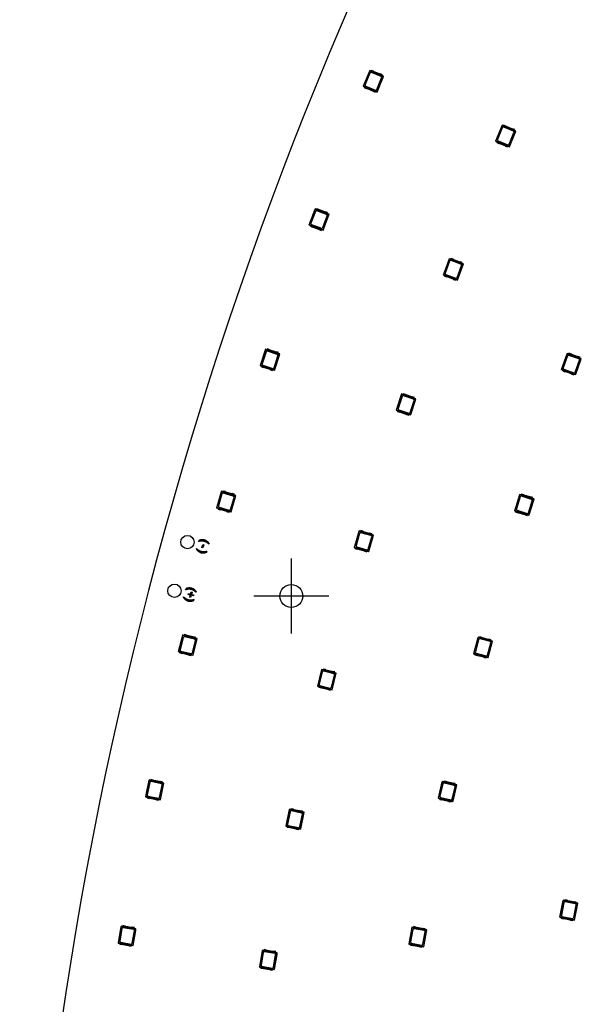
# Model space of a CAD drawing. Header units: millimetres. Extents: x 7 to 819, y 15 to 587.
# Tile 17 of 59: x 92 to 145, y 227 to 318. Entities that reach past the tile are written whole.
import ezdxf
from ezdxf.lldxf.tags import DXFTag

# ---------------------------------------------------------------- set-up
doc = ezdxf.new("R2010")
doc.units = ezdxf.units.MM
doc.layers.add('Default', color=7, linetype='Continuous')
doc.layers.add('RDLED_1-4_802MM_', color=7, linetype='Continuous')
tags = doc.linetypes.add('CENTER2', pattern=[28.575, 19.05, -3.175, 3.175, -3.175]).pattern_tags.tags
tags[10:11] = [DXFTag(74, 4), DXFTag(75, 0), DXFTag(340, '0'), DXFTag(46, 0.0), DXFTag(50, 0.0), DXFTag(44, 0.0), DXFTag(45, 0.0)]
tags[8:9] = [DXFTag(74, 4), DXFTag(75, 0), DXFTag(340, '0'), DXFTag(46, 0.0), DXFTag(50, 0.0), DXFTag(44, 0.0), DXFTag(45, 0.0)]
tags[6:7] = [DXFTag(74, 4), DXFTag(75, 0), DXFTag(340, '0'), DXFTag(46, 0.0), DXFTag(50, 0.0), DXFTag(44, 0.0), DXFTag(45, 0.0)]
tags[4:5] = [DXFTag(74, 4), DXFTag(75, 0), DXFTag(340, '0'), DXFTag(46, 0.0), DXFTag(50, 0.0), DXFTag(44, 0.0), DXFTag(45, 0.0)]

# ---------------------------------------------------------------- blocks, each defined once
blk = doc.blocks.new('SEANNOT_GROUP24')
at = {"layer": 'Default', "color": 7, "linetype": 'CENTER2'}
for p, q in [((117.757, 268.166), (117.757, 261.166)), ((121.257, 264.666), (114.257, 264.666))]:
    blk.add_line(p, q, dxfattribs=at)
blk = doc.blocks.new('SE')
at = {"layer": 'RDLED_1-4_802MM_', "color": 7, "linetype": 'Continuous'}
for p, q in [((125.062, 313.653), (124.45, 312.175)), ((124.472, 312.184), (125.071, 313.631)), ((125.085, 313.414), (124.635, 312.328)), ((125.205, 313.594), (125.062, 313.653)), ((125.062, 313.653), (125.071, 313.631)), ((125.071, 313.631), (126.188, 313.168)), ((125.234, 313.663), (125.203, 313.588)), ((126.21, 313.17), (125.203, 313.588)), ((126.116, 313.095), (125.215, 313.468)), ((125.427, 313.583), (125.234, 313.663)), ((125.978, 313.328), (125.478, 313.535)), ((125.721, 311.878), (126.17, 312.964)), ((126.273, 312.962), (125.734, 311.661)), ((125.743, 311.639), (126.356, 313.117)), ((126.241, 313.246), (126.048, 313.326)), ((126.188, 313.168), (126.273, 312.962)), ((126.188, 313.168), (126.21, 313.165)), ((126.21, 313.17), (126.241, 313.246)), ((126.34, 313.111), (126.21, 313.165)), ((126.21, 313.165), (126.286, 312.981)), ((126.356, 313.117), (126.212, 313.176)), ((126.286, 312.981), (126.273, 312.962)), ((126.286, 312.981), (126.34, 313.111)), ((126.34, 313.111), (126.356, 313.117)), ((124.472, 312.184), (124.45, 312.175)), ((124.45, 312.175), (124.593, 312.115)), ((125.734, 311.661), (124.472, 312.184)), ((124.564, 312.046), (124.596, 312.121)), ((124.564, 312.046), (124.757, 311.966)), ((124.596, 312.121), (125.603, 311.704)), ((124.689, 312.197), (125.59, 311.824)), ((124.828, 311.964), (125.327, 311.757)), ((125.379, 311.709), (125.571, 311.629)), ((125.603, 311.704), (125.571, 311.629)), ((125.6, 311.698), (125.743, 311.639)), ((125.734, 311.661), (125.743, 311.639)), ((137.396, 308.544), (136.784, 307.066)), ((136.806, 307.075), (137.405, 308.522)), ((137.539, 308.485), (137.396, 308.544)), ((137.396, 308.544), (137.405, 308.522)), ((137.405, 308.522), (138.522, 308.059)), ((137.568, 308.554), (137.537, 308.479)), ((138.544, 308.061), (137.537, 308.479)), ((137.76, 308.474), (137.568, 308.554)), ((138.312, 308.219), (137.812, 308.426)), ((137.419, 308.305), (136.969, 307.219)), ((138.45, 307.986), (137.549, 308.359)), ((138.054, 306.769), (138.504, 307.855)), ((138.607, 307.854), (138.068, 306.552)), ((138.077, 306.53), (138.689, 308.008)), ((138.575, 308.137), (138.382, 308.217)), ((138.522, 308.059), (138.607, 307.854)), ((138.522, 308.059), (138.544, 308.056)), ((138.544, 308.061), (138.575, 308.137)), ((138.674, 308.002), (138.544, 308.056)), ((138.544, 308.056), (138.62, 307.872)), ((138.689, 308.008), (138.546, 308.068)), ((138.62, 307.872), (138.607, 307.854)), ((138.62, 307.872), (138.674, 308.002)), ((138.674, 308.002), (138.689, 308.008)), ((136.806, 307.075), (136.784, 307.066)), ((136.784, 307.066), (136.927, 307.006)), ((138.068, 306.552), (136.806, 307.075)), ((136.898, 306.937), (136.929, 307.013)), ((136.898, 306.937), (137.091, 306.857)), ((136.929, 307.013), (137.936, 306.595)), ((137.023, 307.088), (137.924, 306.715)), ((137.161, 306.855), (137.661, 306.648)), ((137.713, 306.6), (137.905, 306.52)), ((137.936, 306.595), (137.905, 306.52)), ((137.934, 306.589), (138.077, 306.53)), ((138.068, 306.552), (138.077, 306.53)), ((119.967, 300.752), (119.41, 299.252)), ((119.432, 299.262), (119.977, 300.73)), ((119.998, 300.514), (119.589, 299.412)), ((120.112, 300.698), (119.967, 300.752)), ((119.967, 300.752), (119.977, 300.73)), ((119.977, 300.73), (121.11, 300.31)), ((120.138, 300.768), (120.11, 300.692)), ((121.132, 300.313), (120.11, 300.692)), ((121.041, 300.233), (120.127, 300.573)), ((120.333, 300.696), (120.138, 300.768)), ((120.894, 300.461), (120.387, 300.649)), ((120.691, 299.003), (121.1, 300.105)), ((121.202, 300.107), (120.712, 298.787)), ((120.723, 298.765), (121.279, 300.265)), ((121.16, 300.389), (120.964, 300.462)), ((121.11, 300.31), (121.202, 300.107)), ((121.11, 300.31), (121.132, 300.307)), ((121.132, 300.313), (121.16, 300.389)), ((121.264, 300.258), (121.132, 300.307)), ((121.132, 300.307), (121.215, 300.126)), ((121.279, 300.265), (121.134, 300.319)), ((121.215, 300.126), (121.202, 300.107)), ((121.215, 300.126), (121.264, 300.258)), ((121.264, 300.258), (121.279, 300.265)), ((119.432, 299.262), (119.41, 299.252)), ((119.41, 299.252), (119.555, 299.198)), ((120.712, 298.787), (119.432, 299.262)), ((119.529, 299.128), (119.558, 299.204)), ((119.558, 299.204), (120.579, 298.825)), ((119.648, 299.283), (120.562, 298.944)), ((119.529, 299.128), (119.725, 299.055)), ((119.795, 299.055), (120.302, 298.867)), ((120.356, 298.821), (120.551, 298.748)), ((120.579, 298.825), (120.551, 298.748)), ((120.577, 298.819), (120.723, 298.765)), ((120.712, 298.787), (120.723, 298.765)), ((132.483, 296.108), (131.926, 294.608)), ((131.948, 294.618), (132.493, 296.086)), ((132.514, 295.869), (132.106, 294.768)), ((132.628, 296.054), (132.483, 296.108)), ((132.483, 296.108), (132.493, 296.086)), ((132.493, 296.086), (133.626, 295.665)), ((132.654, 296.124), (132.626, 296.048)), ((133.648, 295.668), (132.626, 296.048)), ((133.557, 295.589), (132.643, 295.928)), ((132.85, 296.052), (132.654, 296.124)), ((133.41, 295.817), (132.903, 296.005)), ((133.239, 294.121), (133.795, 295.621)), ((133.676, 295.745), (133.481, 295.817)), ((133.626, 295.665), (133.719, 295.463)), ((133.626, 295.665), (133.648, 295.663)), ((133.648, 295.668), (133.676, 295.745)), ((133.78, 295.614), (133.648, 295.663)), ((133.648, 295.663), (133.731, 295.482)), ((133.795, 295.621), (133.65, 295.675)), ((133.731, 295.482), (133.78, 295.614)), ((133.78, 295.614), (133.795, 295.621)), ((131.948, 294.618), (131.926, 294.608)), ((131.926, 294.608), (132.071, 294.554)), ((133.229, 294.142), (131.948, 294.618)), ((132.164, 294.639), (133.079, 294.3)), ((133.207, 294.359), (133.616, 295.461)), ((133.719, 295.463), (133.229, 294.142)), ((133.731, 295.482), (133.719, 295.463)), ((132.045, 294.483), (132.074, 294.56)), ((132.045, 294.483), (132.241, 294.411)), ((132.074, 294.56), (133.096, 294.181)), ((132.312, 294.411), (132.818, 294.223)), ((132.872, 294.177), (133.067, 294.104)), ((133.096, 294.181), (133.067, 294.104)), ((133.093, 294.175), (133.239, 294.121)), ((133.229, 294.142), (133.239, 294.121)), ((115.357, 287.669), (114.857, 286.15)), ((114.878, 286.16), (115.368, 287.648)), ((115.398, 287.432), (115.03, 286.316)), ((115.504, 287.621), (115.357, 287.669)), ((115.357, 287.669), (115.368, 287.648)), ((115.368, 287.648), (116.516, 287.27)), ((115.528, 287.692), (115.502, 287.615)), ((116.538, 287.274), (115.502, 287.615)), ((116.45, 287.191), (115.524, 287.496)), ((115.726, 287.627), (115.528, 287.692)), ((116.294, 287.414), (115.781, 287.583)), ((116.563, 287.351), (116.365, 287.417)), ((116.516, 287.27), (116.616, 287.071)), ((116.516, 287.27), (116.539, 287.268)), ((116.538, 287.274), (116.563, 287.351)), ((116.672, 287.224), (116.539, 287.268)), ((116.539, 287.268), (116.628, 287.091)), ((116.687, 287.232), (116.54, 287.28)), ((143.465, 287.276), (142.928, 285.769)), ((142.95, 285.779), (143.475, 287.254)), ((143.611, 287.224), (143.465, 287.276)), ((143.465, 287.276), (143.475, 287.254)), ((143.475, 287.254), (144.614, 286.849)), ((143.636, 287.295), (143.609, 287.218)), ((143.833, 287.225), (143.636, 287.295)), ((116.146, 285.949), (116.514, 287.065)), ((116.616, 287.071), (116.176, 285.733)), ((116.187, 285.712), (116.687, 287.232)), ((116.628, 287.091), (116.616, 287.071)), ((116.628, 287.091), (116.672, 287.224)), ((116.672, 287.224), (116.687, 287.232)), ((143.5, 287.038), (143.105, 285.931)), ((144.636, 286.852), (143.609, 287.218)), ((144.546, 286.772), (143.627, 287.099)), ((144.396, 286.998), (143.887, 287.179)), ((144.212, 285.537), (144.606, 286.644)), ((144.709, 286.648), (144.236, 285.321)), ((144.247, 285.299), (144.784, 286.806)), ((144.663, 286.929), (144.467, 286.999)), ((144.614, 286.849), (144.709, 286.648)), ((144.614, 286.849), (144.636, 286.846)), ((144.636, 286.852), (144.663, 286.929)), ((144.769, 286.799), (144.636, 286.846)), ((144.636, 286.846), (144.722, 286.667)), ((144.784, 286.806), (144.638, 286.858)), ((144.722, 286.667), (144.709, 286.648)), ((144.722, 286.667), (144.769, 286.799)), ((144.769, 286.799), (144.784, 286.806)), ((114.878, 286.16), (114.857, 286.15)), ((114.857, 286.15), (115.004, 286.101)), ((116.176, 285.733), (114.878, 286.16)), ((114.981, 286.03), (115.006, 286.107)), ((114.981, 286.03), (115.179, 285.965)), ((115.006, 286.107), (116.042, 285.767)), ((115.094, 286.19), (116.02, 285.885)), ((115.249, 285.968), (115.763, 285.799)), ((115.818, 285.754), (116.016, 285.689)), ((116.042, 285.767), (116.016, 285.689)), ((116.04, 285.76), (116.187, 285.712)), ((116.176, 285.733), (116.187, 285.712)), ((142.95, 285.779), (142.928, 285.769)), ((142.928, 285.769), (143.074, 285.717)), ((144.236, 285.321), (142.95, 285.779)), ((143.049, 285.646), (143.076, 285.723)), ((143.049, 285.646), (143.245, 285.576)), ((143.076, 285.723), (144.103, 285.357)), ((143.166, 285.804), (144.084, 285.476)), ((143.316, 285.578), (143.825, 285.396)), ((143.879, 285.35), (144.075, 285.28)), ((144.103, 285.357), (144.075, 285.28)), ((144.101, 285.351), (144.247, 285.299)), ((144.236, 285.321), (144.247, 285.299)), ((128.038, 283.496), (127.538, 281.977)), ((127.559, 281.987), (128.049, 283.475)), ((128.079, 283.259), (127.711, 282.143)), ((128.185, 283.448), (128.038, 283.496)), ((128.038, 283.496), (128.049, 283.475)), ((128.049, 283.475), (129.197, 283.097)), ((128.209, 283.519), (128.183, 283.442)), ((129.219, 283.101), (128.183, 283.442)), ((129.131, 283.018), (128.205, 283.323)), ((128.407, 283.454), (128.209, 283.519)), ((128.975, 283.241), (128.462, 283.41)), ((128.827, 281.776), (129.195, 282.892)), ((129.297, 282.898), (128.857, 281.561)), ((128.868, 281.539), (129.368, 283.059)), ((129.244, 283.179), (129.046, 283.244)), ((129.197, 283.097), (129.297, 282.898)), ((129.197, 283.097), (129.22, 283.095)), ((129.219, 283.101), (129.244, 283.179)), ((129.353, 283.051), (129.22, 283.095)), ((129.22, 283.095), (129.309, 282.918)), ((129.368, 283.059), (129.221, 283.107)), ((129.309, 282.918), (129.297, 282.898)), ((129.309, 282.918), (129.353, 283.051)), ((129.353, 283.051), (129.368, 283.059)), ((127.559, 281.987), (127.538, 281.977)), ((127.538, 281.977), (127.685, 281.928)), ((128.857, 281.561), (127.559, 281.987)), ((127.662, 281.857), (127.687, 281.934)), ((127.662, 281.857), (127.86, 281.792)), ((127.687, 281.934), (128.723, 281.594)), ((127.775, 282.017), (128.701, 281.712)), ((127.93, 281.795), (128.444, 281.626)), ((128.499, 281.581), (128.697, 281.516)), ((128.723, 281.594), (128.697, 281.516)), ((128.721, 281.587), (128.868, 281.539)), ((128.857, 281.561), (128.868, 281.539)), ((111.24, 274.424), (110.797, 272.886)), ((111.389, 274.381), (111.24, 274.424)), ((111.24, 274.424), (111.251, 274.403)), ((111.409, 274.453), (111.387, 274.374)), ((111.61, 274.395), (111.409, 274.453)), ((110.818, 272.898), (111.251, 274.403)), ((111.289, 274.188), (110.964, 273.059)), ((111.251, 274.403), (112.413, 274.068)), ((112.434, 274.073), (111.387, 274.374)), ((112.35, 273.987), (111.413, 274.257)), ((112.186, 274.203), (111.666, 274.353)), ((112.093, 272.734), (112.418, 273.863)), ((112.52, 273.873), (112.13, 272.52)), ((112.142, 272.499), (112.585, 274.036)), ((112.457, 274.151), (112.257, 274.209)), ((112.413, 274.068), (112.52, 273.873)), ((112.413, 274.068), (112.435, 274.067)), ((112.434, 274.073), (112.457, 274.151)), ((112.57, 274.028), (112.435, 274.067)), ((112.435, 274.067), (112.532, 273.893)), ((112.585, 274.036), (112.436, 274.079)), ((112.532, 273.893), (112.52, 273.873)), ((112.532, 273.893), (112.57, 274.028)), ((112.57, 274.028), (112.585, 274.036)), ((139.045, 274.137), (138.569, 272.61)), ((138.59, 272.621), (139.056, 274.116)), ((139.089, 273.901), (138.739, 272.779)), ((139.193, 274.091), (139.045, 274.137)), ((139.045, 274.137), (139.056, 274.116)), ((139.056, 274.116), (140.21, 273.757)), ((139.215, 274.163), (139.191, 274.085)), ((140.231, 273.761), (139.191, 274.085)), ((140.145, 273.677), (139.214, 273.967)), ((139.414, 274.101), (139.215, 274.163)), ((139.986, 273.896), (139.47, 274.057)), ((139.861, 272.43), (140.211, 273.551)), ((140.313, 273.559), (139.894, 272.215)), ((139.905, 272.193), (140.381, 273.721)), ((140.256, 273.839), (140.057, 273.901)), ((140.21, 273.757), (140.313, 273.559)), ((140.21, 273.757), (140.232, 273.755)), ((140.231, 273.761), (140.256, 273.839)), ((140.367, 273.713), (140.232, 273.755)), ((140.232, 273.755), (140.325, 273.579)), ((140.381, 273.721), (140.233, 273.767)), ((140.325, 273.579), (140.313, 273.559)), ((140.325, 273.579), (140.367, 273.713)), ((140.367, 273.713), (140.381, 273.721)), ((110.818, 272.898), (110.797, 272.886)), ((110.797, 272.886), (110.946, 272.843)), ((112.13, 272.52), (110.818, 272.898)), ((110.925, 272.771), (110.948, 272.85)), ((110.925, 272.771), (111.125, 272.713)), ((110.948, 272.85), (111.995, 272.548)), ((111.032, 272.935), (111.969, 272.666)), ((111.196, 272.719), (111.715, 272.57)), ((138.59, 272.621), (138.569, 272.61)), ((138.569, 272.61), (138.717, 272.564)), ((139.894, 272.215), (138.59, 272.621)), ((138.694, 272.492), (138.719, 272.57)), ((138.719, 272.57), (139.759, 272.246)), ((138.805, 272.654), (139.736, 272.364)), ((111.772, 272.527), (111.972, 272.469)), ((111.995, 272.548), (111.972, 272.469)), ((111.993, 272.542), (112.142, 272.499)), ((112.13, 272.52), (112.142, 272.499)), ((138.694, 272.492), (138.893, 272.43)), ((138.964, 272.434), (139.48, 272.273)), ((139.536, 272.23), (139.735, 272.168)), ((139.759, 272.246), (139.735, 272.168)), ((139.757, 272.239), (139.905, 272.193)), ((139.894, 272.215), (139.905, 272.193)), ((124.238, 270.757), (124.215, 270.679)), ((124.438, 270.699), (124.238, 270.757)), ((109.111, 269.767), (109.128, 269.831)), ((124.068, 270.728), (123.625, 269.19)), ((123.646, 269.202), (124.08, 270.707)), ((124.117, 270.492), (123.792, 269.363)), ((124.217, 270.685), (124.068, 270.728)), ((124.068, 270.728), (124.08, 270.707)), ((124.08, 270.707), (125.241, 270.372)), ((125.263, 270.377), (124.215, 270.679)), ((125.178, 270.291), (124.241, 270.561)), ((125.014, 270.507), (124.495, 270.657)), ((124.921, 269.038), (125.246, 270.167)), ((125.349, 270.177), (124.959, 268.824)), ((124.97, 268.803), (125.413, 270.34)), ((125.285, 270.455), (125.085, 270.513)), ((125.241, 270.372), (125.349, 270.177)), ((125.241, 270.372), (125.264, 270.371)), ((125.263, 270.377), (125.285, 270.455)), ((125.413, 270.34), (125.264, 270.383)), ((125.399, 270.332), (125.264, 270.371)), ((125.264, 270.371), (125.36, 270.197)), ((125.36, 270.197), (125.349, 270.177)), ((125.36, 270.197), (125.399, 270.332)), ((125.399, 270.332), (125.413, 270.34)), ((108.911, 269.02), (108.928, 269.085)), ((109.424, 269.182), (109.498, 269.461)), ((109.515, 269.158), (109.424, 269.182)), ((109.498, 269.461), (109.589, 269.437)), ((109.589, 269.437), (109.515, 269.158)), ((110.094, 269.573), (110.077, 269.508)), ((123.646, 269.202), (123.625, 269.19)), ((123.625, 269.19), (123.774, 269.147)), ((124.959, 268.824), (123.646, 269.202)), ((123.753, 269.075), (123.776, 269.154)), ((123.753, 269.075), (123.954, 269.018)), ((123.776, 269.154), (124.823, 268.852)), ((123.86, 269.24), (124.797, 268.97)), ((124.024, 269.023), (124.544, 268.874)), ((109.894, 268.826), (109.876, 268.761)), ((124.6, 268.831), (124.801, 268.774)), ((124.823, 268.852), (124.801, 268.774)), ((124.821, 268.846), (124.97, 268.803)), ((124.959, 268.824), (124.97, 268.803)), ((107.908, 265.278), (107.925, 265.343)), ((107.703, 264.515), (107.721, 264.58)), ((108.142, 264.809), (108.165, 264.894)), ((108.344, 264.755), (108.142, 264.809)), ((108.165, 264.894), (108.367, 264.84)), ((108.29, 264.553), (108.344, 264.755)), ((108.374, 264.531), (108.29, 264.553)), ((108.367, 264.84), (108.421, 265.041)), ((108.428, 264.732), (108.374, 264.531)), ((108.421, 265.041), (108.505, 265.019)), ((108.63, 264.678), (108.428, 264.732)), ((108.505, 265.019), (108.451, 264.817)), ((108.451, 264.817), (108.653, 264.763)), ((108.653, 264.763), (108.63, 264.678)), ((108.687, 264.321), (108.669, 264.256)), ((108.891, 265.084), (108.874, 265.019)), ((107.621, 261.033), (107.236, 259.48)), ((107.256, 259.493), (107.633, 261.013)), ((107.679, 260.8), (107.396, 259.66)), ((107.771, 260.996), (107.621, 261.033)), ((107.621, 261.033), (107.633, 261.013)), ((107.633, 261.013), (108.806, 260.722)), ((107.789, 261.069), (107.77, 260.99)), ((108.828, 260.727), (107.77, 260.99)), ((107.992, 261.019), (107.789, 261.069)), ((108.746, 260.638), (107.8, 260.873)), ((108.575, 260.848), (108.05, 260.978)), ((108.594, 259.143), (108.98, 260.696)), ((108.847, 260.806), (108.645, 260.857)), ((108.806, 260.722), (108.921, 260.531)), ((108.806, 260.722), (108.829, 260.721)), ((108.828, 260.727), (108.847, 260.806)), ((108.98, 260.696), (108.829, 260.734)), ((108.965, 260.688), (108.829, 260.721)), ((108.829, 260.721), (108.932, 260.551)), ((108.932, 260.551), (108.965, 260.688)), ((108.965, 260.688), (108.98, 260.696)), ((135.157, 260.831), (134.743, 259.286)), ((134.764, 259.298), (135.169, 260.81)), ((135.307, 260.791), (135.157, 260.831)), ((135.157, 260.831), (135.169, 260.81)), ((135.169, 260.81), (136.336, 260.498)), ((135.326, 260.864), (135.305, 260.785)), ((136.358, 260.503), (135.305, 260.785)), ((135.528, 260.81), (135.326, 260.864)), ((136.275, 260.415), (135.333, 260.668)), ((136.107, 260.628), (135.585, 260.768)), ((108.536, 259.377), (108.819, 260.517)), ((108.921, 260.531), (108.582, 259.164)), ((108.932, 260.551), (108.921, 260.531)), ((135.211, 260.597), (134.907, 259.462)), ((136.042, 259.158), (136.346, 260.293)), ((136.448, 260.305), (136.083, 258.944)), ((136.095, 258.923), (136.509, 260.469)), ((136.379, 260.582), (136.178, 260.636)), ((136.336, 260.498), (136.448, 260.305)), ((136.336, 260.498), (136.359, 260.497)), ((136.358, 260.503), (136.379, 260.582)), ((136.495, 260.461), (136.359, 260.497)), ((136.359, 260.497), (136.459, 260.325)), ((136.509, 260.469), (136.36, 260.509)), ((136.459, 260.325), (136.448, 260.305)), ((136.459, 260.325), (136.495, 260.461)), ((136.495, 260.461), (136.509, 260.469)), ((107.256, 259.493), (107.236, 259.48)), ((107.236, 259.48), (107.386, 259.443)), ((108.582, 259.164), (107.256, 259.493)), ((107.368, 259.37), (107.388, 259.449)), ((107.368, 259.37), (107.57, 259.32)), ((107.388, 259.449), (108.446, 259.187)), ((107.469, 259.538), (108.415, 259.304)), ((107.641, 259.328), (108.165, 259.198)), ((108.224, 259.158), (108.426, 259.108)), ((108.446, 259.187), (108.426, 259.108)), ((108.444, 259.181), (108.594, 259.143)), ((108.582, 259.164), (108.594, 259.143)), ((134.764, 259.298), (134.743, 259.286)), ((134.743, 259.286), (134.893, 259.246)), ((136.083, 258.944), (134.764, 259.298)), ((134.873, 259.173), (134.894, 259.252)), ((134.873, 259.173), (135.075, 259.119)), ((134.894, 259.252), (135.947, 258.97)), ((134.977, 259.34), (135.919, 259.087)), ((135.145, 259.126), (135.667, 258.986)), ((135.725, 258.945), (135.926, 258.891)), ((135.947, 258.97), (135.926, 258.891)), ((135.945, 258.964), (136.095, 258.923)), ((136.083, 258.944), (136.095, 258.923)), ((120.578, 257.82), (120.193, 256.267)), ((120.214, 256.279), (120.591, 257.799)), ((120.636, 257.586), (120.353, 256.446)), ((120.729, 257.782), (120.578, 257.82)), ((120.578, 257.82), (120.591, 257.799)), ((120.591, 257.799), (121.764, 257.508)), ((120.747, 257.855), (120.727, 257.776)), ((121.785, 257.514), (120.727, 257.776)), ((120.949, 257.805), (120.747, 257.855)), ((121.704, 257.425), (120.757, 257.659)), ((121.532, 257.635), (121.007, 257.765)), ((121.494, 256.163), (121.777, 257.303)), ((121.879, 257.317), (121.539, 255.95)), ((121.552, 255.93), (121.937, 257.483)), ((121.805, 257.593), (121.602, 257.643)), ((121.764, 257.508), (121.879, 257.317)), ((121.764, 257.508), (121.786, 257.508)), ((121.785, 257.514), (121.805, 257.593)), ((121.923, 257.474), (121.786, 257.508)), ((121.786, 257.508), (121.889, 257.338)), ((121.937, 257.483), (121.787, 257.52)), ((121.889, 257.338), (121.879, 257.317)), ((121.889, 257.338), (121.923, 257.474)), ((121.923, 257.474), (121.937, 257.483)), ((120.214, 256.279), (120.193, 256.267)), ((120.193, 256.267), (120.344, 256.229)), ((121.539, 255.95), (120.214, 256.279)), ((120.325, 256.157), (120.345, 256.236)), ((120.325, 256.157), (120.528, 256.106)), ((120.345, 256.236), (121.403, 255.973)), ((120.426, 256.325), (121.373, 256.09)), ((120.598, 256.115), (121.123, 255.985)), ((121.181, 255.944), (121.383, 255.894)), ((121.403, 255.973), (121.383, 255.894)), ((121.401, 255.967), (121.552, 255.93)), ((121.539, 255.95), (121.552, 255.93)), ((104.505, 247.517), (104.178, 245.951)), ((104.198, 245.964), (104.518, 247.497)), ((104.572, 247.286), (104.332, 246.136)), ((104.657, 247.485), (104.505, 247.517)), ((104.505, 247.517), (104.518, 247.497)), ((104.518, 247.497), (105.701, 247.25)), ((104.672, 247.559), (104.655, 247.479)), ((105.722, 247.256), (104.655, 247.479)), ((104.876, 247.516), (104.672, 247.559)), ((105.644, 247.164), (104.69, 247.363)), ((105.465, 247.368), (104.936, 247.478)), ((105.482, 245.896), (105.722, 247.046)), ((105.739, 247.336), (105.535, 247.379)), ((105.823, 247.064), (105.535, 245.685)), ((105.549, 245.665), (105.875, 247.231)), ((105.701, 247.25), (105.823, 247.064)), ((105.701, 247.25), (105.724, 247.25)), ((105.722, 247.256), (105.739, 247.336)), ((105.875, 247.231), (105.724, 247.263)), ((105.861, 247.222), (105.724, 247.25)), ((105.724, 247.25), (105.833, 247.084)), ((105.833, 247.084), (105.823, 247.064)), ((105.833, 247.084), (105.861, 247.222)), ((105.861, 247.222), (105.875, 247.231)), ((131.808, 247.38), (131.457, 245.819)), ((131.477, 245.831), (131.821, 247.359)), ((131.871, 247.147), (131.613, 246.001)), ((131.96, 247.345), (131.808, 247.38)), ((131.808, 247.38), (131.821, 247.359)), ((131.821, 247.359), (133, 247.094)), ((131.976, 247.419), (131.958, 247.339)), ((133.021, 247.1), (131.958, 247.339)), ((132.179, 247.373), (131.976, 247.419)), ((132.942, 247.009), (131.991, 247.223)), ((132.766, 247.215), (132.238, 247.334)), ((132.759, 245.743), (133.018, 246.889)), ((133.119, 246.905), (132.81, 245.531)), ((132.823, 245.511), (133.174, 247.072)), ((133.039, 247.179), (132.836, 247.225)), ((133, 247.094), (133.119, 246.905)), ((133, 247.094), (133.023, 247.094)), ((133.021, 247.1), (133.039, 247.179)), ((133.174, 247.072), (133.023, 247.106)), ((133.16, 247.063), (133.023, 247.094)), ((133.023, 247.094), (133.129, 246.926)), ((133.129, 246.926), (133.119, 246.905)), ((133.129, 246.926), (133.16, 247.063)), ((133.16, 247.063), (133.174, 247.072)), ((104.198, 245.964), (104.178, 245.951)), ((105.535, 245.685), (104.198, 245.964)), ((104.409, 246.017), (105.364, 245.818)), ((104.178, 245.951), (104.33, 245.919)), ((104.314, 245.846), (104.331, 245.925)), ((104.314, 245.846), (104.519, 245.803)), ((104.331, 245.925), (105.398, 245.703)), ((104.588, 245.814), (105.118, 245.703)), ((105.177, 245.665), (105.381, 245.623)), ((105.398, 245.703), (105.381, 245.623)), ((105.397, 245.696), (105.549, 245.665)), ((105.535, 245.685), (105.549, 245.665)), ((131.477, 245.831), (131.457, 245.819)), ((131.457, 245.819), (131.608, 245.785)), ((132.81, 245.531), (131.477, 245.831)), ((131.591, 245.711), (131.609, 245.791)), ((131.591, 245.711), (131.795, 245.666)), ((131.609, 245.791), (132.673, 245.551)), ((131.689, 245.882), (132.64, 245.667)), ((131.865, 245.675), (132.392, 245.557)), ((132.451, 245.518), (132.655, 245.472)), ((132.673, 245.551), (132.655, 245.472)), ((132.671, 245.545), (132.823, 245.511)), ((132.81, 245.531), (132.823, 245.511)), ((117.573, 244.79), (117.247, 243.224)), ((117.267, 243.237), (117.587, 244.77)), ((117.64, 244.559), (117.4, 243.409)), ((117.725, 244.758), (117.573, 244.79)), ((117.573, 244.79), (117.587, 244.77)), ((117.587, 244.77), (118.77, 244.523)), ((117.74, 244.832), (117.724, 244.752)), ((118.791, 244.529), (117.724, 244.752)), ((117.945, 244.789), (117.74, 244.832)), ((118.713, 244.437), (117.758, 244.636)), ((118.534, 244.641), (118.004, 244.751)), ((118.55, 243.169), (118.79, 244.319)), ((118.807, 244.609), (118.603, 244.652)), ((118.892, 244.337), (118.604, 242.958)), ((118.617, 242.938), (118.944, 244.504)), ((118.77, 244.523), (118.792, 244.524)), ((118.77, 244.523), (118.892, 244.337)), ((118.791, 244.529), (118.807, 244.609)), ((118.944, 244.504), (118.792, 244.536)), ((118.93, 244.495), (118.792, 244.524)), ((118.792, 244.524), (118.901, 244.357)), ((118.901, 244.357), (118.892, 244.337)), ((118.901, 244.357), (118.93, 244.495)), ((118.93, 244.495), (118.944, 244.504)), ((117.267, 243.237), (117.247, 243.224)), ((117.247, 243.224), (117.398, 243.192)), ((118.604, 242.958), (117.267, 243.237)), ((117.478, 243.29), (118.432, 243.091)), ((117.383, 243.119), (117.4, 243.198)), ((117.383, 243.119), (117.587, 243.076)), ((117.4, 243.198), (118.467, 242.976)), ((117.657, 243.087), (118.186, 242.977)), ((118.246, 242.939), (118.45, 242.896)), ((118.467, 242.976), (118.45, 242.896)), ((118.465, 242.969), (118.617, 242.938)), ((118.604, 242.958), (118.617, 242.938)), ((143.085, 236.303), (142.773, 234.734)), ((142.793, 234.747), (143.098, 236.283)), ((143.154, 236.073), (142.924, 234.921)), ((143.237, 236.273), (143.085, 236.303)), ((143.085, 236.303), (143.098, 236.283)), ((143.098, 236.283), (144.283, 236.048)), ((143.251, 236.347), (143.235, 236.267)), ((144.305, 236.054), (143.235, 236.267)), ((143.456, 236.306), (143.251, 236.347)), ((144.227, 235.961), (143.271, 236.152)), ((144.046, 236.163), (143.516, 236.269)), ((144.32, 236.134), (144.116, 236.175)), ((144.407, 235.862), (144.132, 234.481)), ((144.146, 234.461), (144.458, 236.03)), ((144.283, 236.048), (144.407, 235.862)), ((144.283, 236.048), (144.306, 236.048)), ((144.305, 236.054), (144.32, 236.134)), ((144.458, 236.03), (144.306, 236.06)), ((144.444, 236.021), (144.306, 236.048)), ((144.306, 236.048), (144.417, 235.883)), ((144.417, 235.883), (144.407, 235.862)), ((144.417, 235.883), (144.444, 236.021)), ((144.444, 236.021), (144.458, 236.03)), ((144.077, 234.691), (144.306, 235.844)), ((142.793, 234.747), (142.773, 234.734)), ((142.773, 234.734), (142.925, 234.704)), ((144.132, 234.481), (142.793, 234.747)), ((142.91, 234.63), (142.926, 234.71)), ((142.91, 234.63), (143.114, 234.59)), ((142.926, 234.71), (143.995, 234.498)), ((143.003, 234.803), (143.959, 234.613)), ((143.184, 234.601), (143.715, 234.496)), ((143.775, 234.458), (143.979, 234.418)), ((143.995, 234.498), (143.979, 234.418)), ((143.994, 234.491), (144.146, 234.461)), ((144.132, 234.481), (144.146, 234.461)), ((101.897, 233.894), (101.629, 232.316)), ((101.648, 232.33), (101.911, 233.874)), ((101.972, 233.665), (101.775, 232.507)), ((102.049, 233.868), (101.897, 233.894)), ((101.897, 233.894), (101.911, 233.874)), ((101.911, 233.874), (103.102, 233.671)), ((102.062, 233.941), (102.048, 233.861)), ((103.123, 233.678), (102.048, 233.861)), ((102.268, 233.907), (102.062, 233.941)), ((103.049, 233.584), (102.087, 233.747)), ((102.862, 233.78), (102.329, 233.871)), ((103.137, 233.759), (102.931, 233.794)), ((102.934, 232.31), (103.13, 233.468)), ((103.231, 233.49), (102.995, 232.101)), ((103.009, 232.082), (103.277, 233.659)), ((103.102, 233.671), (103.125, 233.673)), ((103.102, 233.671), (103.231, 233.49)), ((103.123, 233.678), (103.137, 233.759)), ((103.277, 233.659), (103.124, 233.685)), ((103.263, 233.649), (103.125, 233.673)), ((103.125, 233.673), (103.24, 233.511)), ((103.24, 233.511), (103.231, 233.49)), ((103.24, 233.511), (103.263, 233.649)), ((103.263, 233.649), (103.277, 233.659)), ((129.004, 233.804), (128.715, 232.23)), ((128.735, 232.244), (129.018, 233.784)), ((129.076, 233.574), (128.864, 232.419)), ((129.156, 233.776), (129.004, 233.804)), ((129.004, 233.804), (129.018, 233.784)), ((129.018, 233.784), (130.206, 233.566)), ((129.17, 233.85), (129.155, 233.769)), ((130.227, 233.573), (129.155, 233.769)), ((129.375, 233.812), (129.17, 233.85)), ((130.152, 233.479), (129.193, 233.655)), ((129.967, 233.678), (129.435, 233.775)), ((130.02, 232.207), (130.232, 233.363)), ((130.242, 233.653), (130.037, 233.691)), ((130.333, 233.383), (130.079, 231.997)), ((130.093, 231.978), (130.381, 233.551)), ((130.206, 233.566), (130.229, 233.567)), ((130.206, 233.566), (130.333, 233.383)), ((130.227, 233.573), (130.242, 233.653)), ((130.381, 233.551), (130.228, 233.579)), ((130.367, 233.542), (130.229, 233.567)), ((130.229, 233.567), (130.342, 233.404)), ((130.342, 233.404), (130.333, 233.383)), ((130.342, 233.404), (130.367, 233.542)), ((130.367, 233.542), (130.381, 233.551)), ((101.648, 232.33), (101.629, 232.316)), ((101.629, 232.316), (101.781, 232.29)), ((102.995, 232.101), (101.648, 232.33)), ((101.769, 232.216), (101.783, 232.297)), ((101.769, 232.216), (101.974, 232.181)), ((101.783, 232.297), (102.857, 232.114)), ((101.857, 232.391), (102.818, 232.228)), ((102.044, 232.195), (102.577, 232.104)), ((128.735, 232.244), (128.715, 232.23)), ((128.715, 232.23), (128.868, 232.202)), ((130.079, 231.997), (128.735, 232.244)), ((128.854, 232.128), (128.869, 232.208)), ((128.869, 232.208), (129.941, 232.012)), ((128.945, 232.302), (129.904, 232.127)), ((102.638, 232.069), (102.844, 232.034)), ((102.857, 232.114), (102.844, 232.034)), ((102.856, 232.108), (103.009, 232.082)), ((102.995, 232.101), (103.009, 232.082)), ((115.058, 231.657), (114.79, 230.08)), ((114.81, 230.094), (115.072, 231.638)), ((115.133, 231.429), (114.937, 230.27)), ((115.211, 231.631), (115.058, 231.657)), ((115.058, 231.657), (115.072, 231.638)), ((115.072, 231.638), (116.263, 231.435)), ((115.223, 231.705), (115.21, 231.625)), ((116.284, 231.442), (115.21, 231.625)), ((115.429, 231.67), (115.223, 231.705)), ((116.21, 231.347), (115.249, 231.511)), ((116.023, 231.544), (115.49, 231.634)), ((116.298, 231.523), (116.092, 231.557)), ((116.17, 229.845), (116.438, 231.423)), ((116.263, 231.435), (116.286, 231.437)), ((116.263, 231.435), (116.392, 231.253)), ((116.284, 231.442), (116.298, 231.523)), ((116.438, 231.423), (116.285, 231.449)), ((116.425, 231.413), (116.286, 231.437)), ((116.286, 231.437), (116.401, 231.274)), ((116.401, 231.274), (116.392, 231.253)), ((116.401, 231.274), (116.425, 231.413)), ((116.425, 231.413), (116.438, 231.423)), ((128.854, 232.128), (129.059, 232.091)), ((129.129, 232.103), (129.661, 232.006)), ((129.721, 231.969), (129.927, 231.932)), ((129.941, 232.012), (129.927, 231.932)), ((129.94, 232.006), (130.093, 231.978)), ((130.079, 231.997), (130.093, 231.978)), ((116.095, 230.074), (116.292, 231.232)), ((116.392, 231.253), (116.156, 229.865)), ((114.81, 230.094), (114.79, 230.08)), ((114.79, 230.08), (114.943, 230.054)), ((116.156, 229.865), (114.81, 230.094)), ((114.93, 229.98), (114.944, 230.06)), ((114.93, 229.98), (115.136, 229.945)), ((114.944, 230.06), (116.019, 229.878)), ((115.018, 230.155), (115.98, 229.992)), ((115.205, 229.959), (115.738, 229.868)), ((115.799, 229.832), (116.005, 229.797)), ((116.019, 229.878), (116.005, 229.797)), ((116.017, 229.871), (116.17, 229.845)), ((116.156, 229.865), (116.17, 229.845))]:
    blk.add_line(p, q, dxfattribs=at)
for centre, radius in [((108.078, 269.692), 0.625), ((106.861, 265.152), 0.625), ((117.757, 264.666), 1.075)]:
    blk.add_circle(centre, radius, dxfattribs=at)
for centre, radius, start, end in [((467.422, 170.973), 375, 150.57455, 179.42547), ((125.177, 313.375), 0.1, 67.49942, 157.49942), ((125.517, 313.627), 0.1, 206.0898, 247.49942), ((126.016, 313.42), 0.1, 247.49942, 288.90904), ((126.078, 313.002), 0.1, 337.49942, 67.49942), ((124.728, 312.29), 0.1, 157.49942, 247.49942), ((124.789, 311.872), 0.1, 67.49942, 108.90904), ((125.289, 311.665), 0.1, 26.0898, 67.49942), ((125.628, 311.917), 0.1, 247.49942, 337.49942), ((137.511, 308.266), 0.1, 67.49942, 157.49942), ((137.85, 308.518), 0.1, 206.0898, 247.49942), ((138.35, 308.311), 0.1, 247.49942, 288.90904), ((138.412, 307.893), 0.1, 337.49942, 67.49942), ((137.061, 307.181), 0.1, 157.49942, 247.49942), ((137.123, 306.763), 0.1, 67.49942, 108.90904), ((137.623, 306.556), 0.1, 26.0898, 67.49942), ((137.962, 306.808), 0.1, 247.49942, 337.49942), ((120.092, 300.479), 0.1, 69.64229, 159.64229), ((120.422, 300.743), 0.1, 208.23267, 249.64229), ((120.928, 300.555), 0.1, 249.64229, 291.05191), ((121.006, 300.14), 0.1, 339.64229, 69.64229), ((119.683, 299.377), 0.1, 159.64229, 249.64229), ((119.761, 298.962), 0.1, 69.64229, 111.05191), ((120.268, 298.774), 0.1, 28.23267, 69.64229), ((120.597, 299.038), 0.1, 249.64229, 339.64229), ((132.608, 295.835), 0.1, 69.64229, 159.64229), ((132.938, 296.099), 0.1, 208.23267, 249.64229), ((133.445, 295.911), 0.1, 249.64229, 291.05191), ((133.522, 295.495), 0.1, 339.64229, 69.64229), ((132.199, 294.733), 0.1, 159.64229, 249.64229), ((132.277, 294.318), 0.1, 69.64229, 111.05191), ((132.784, 294.129), 0.1, 28.23267, 69.64229), ((133.113, 294.394), 0.1, 249.64229, 339.64229), ((115.492, 287.401), 0.1, 71.78514, 161.78514), ((115.812, 287.678), 0.1, 210.37551, 251.78514), ((116.326, 287.509), 0.1, 251.78514, 293.19476), ((116.419, 287.096), 0.1, 341.78514, 71.78514), ((143.594, 287.005), 0.1, 70.38461, 160.38461), ((143.92, 287.273), 0.1, 208.97499, 250.38461), ((144.429, 287.092), 0.1, 250.38461, 291.79423), ((144.512, 286.677), 0.1, 340.38461, 70.38461), ((115.125, 286.285), 0.1, 161.78514, 251.78514), ((115.218, 285.873), 0.1, 71.78514, 113.19476), ((115.732, 285.704), 0.1, 30.37551, 71.78514), ((116.051, 285.98), 0.1, 251.78514, 341.78514), ((143.199, 285.898), 0.1, 160.38461, 250.38461), ((143.282, 285.483), 0.1, 70.38461, 111.79423), ((144.118, 285.571), 0.1, 250.38461, 340.38461), ((143.792, 285.302), 0.1, 28.97499, 70.38461), ((128.174, 283.228), 0.1, 71.78514, 161.78514), ((128.493, 283.505), 0.1, 210.37551, 251.78514), ((129.007, 283.336), 0.1, 251.78514, 293.19476), ((129.1, 282.923), 0.1, 341.78514, 71.78514), ((127.806, 282.112), 0.1, 161.78514, 251.78514), ((127.899, 281.7), 0.1, 71.78514, 113.19476), ((128.732, 281.807), 0.1, 251.78514, 341.78514), ((128.413, 281.531), 0.1, 30.37551, 71.78514), ((111.385, 274.161), 0.1, 73.92801, 163.92801), ((111.694, 274.449), 0.1, 212.51838, 253.92801), ((112.214, 274.299), 0.1, 253.92801, 295.33763), ((112.322, 273.891), 0.1, 343.92801, 73.92801), ((139.184, 273.871), 0.1, 72.69231, 162.69231), ((139.499, 274.153), 0.1, 211.28269, 252.69231), ((140.016, 273.992), 0.1, 252.69231, 294.10193), ((140.115, 273.581), 0.1, 342.69231, 72.69231), ((111.06, 273.032), 0.1, 163.92801, 253.92801), ((111.168, 272.623), 0.1, 73.92801, 115.33763), ((111.997, 272.762), 0.1, 253.92801, 343.92801), ((138.835, 272.749), 0.1, 162.69231, 252.69231), ((111.688, 272.473), 0.1, 32.51838, 73.92801), ((138.934, 272.339), 0.1, 72.69231, 114.10193), ((139.45, 272.178), 0.1, 31.28269, 72.69231), ((139.766, 272.459), 0.1, 252.69231, 342.69231), ((124.213, 270.465), 0.1, 73.92801, 163.92801), ((124.522, 270.753), 0.1, 212.51838, 253.92801), ((125.042, 270.603), 0.1, 253.92801, 295.33763), ((125.15, 270.195), 0.1, 343.92801, 73.92801), ((123.888, 269.336), 0.1, 163.92801, 253.92801), ((123.996, 268.927), 0.1, 73.92801, 115.33763), ((124.825, 269.066), 0.1, 253.92801, 343.92801), ((124.516, 268.778), 0.1, 32.51838, 73.92801), ((107.776, 260.776), 0.1, 76.07085, 166.07085), ((108.074, 261.075), 0.1, 214.66123, 256.07085), ((108.599, 260.945), 0.1, 256.07085, 297.48047), ((135.307, 260.571), 0.1, 75, 165), ((135.611, 260.865), 0.1, 213.59038, 255), ((108.722, 260.541), 0.1, 346.07085, 76.07085), ((136.133, 260.725), 0.1, 255, 296.40962), ((136.249, 260.319), 0.1, 345, 75), ((107.493, 259.635), 0.1, 166.07085, 256.07085), ((107.617, 259.231), 0.1, 76.07085, 117.48047), ((108.141, 259.101), 0.1, 34.66123, 76.07085), ((108.439, 259.401), 0.1, 256.07085, 346.07085), ((135.003, 259.436), 0.1, 165, 255), ((135.119, 259.03), 0.1, 75, 116.40962), ((135.641, 258.89), 0.1, 33.59038, 75), ((135.945, 259.184), 0.1, 255, 345), ((120.733, 257.562), 0.1, 76.07085, 166.07085), ((121.031, 257.862), 0.1, 214.66123, 256.07085), ((121.556, 257.732), 0.1, 256.07085, 297.48047), ((121.68, 257.328), 0.1, 346.07085, 76.07085), ((120.45, 256.422), 0.1, 166.07085, 256.07085), ((120.574, 256.018), 0.1, 76.07085, 117.48047), ((121.397, 256.187), 0.1, 256.07085, 346.07085), ((121.099, 255.888), 0.1, 34.66123, 76.07085), ((104.67, 247.265), 0.1, 78.21372, 168.21372), ((104.956, 247.576), 0.1, 216.8041, 258.21372), ((105.485, 247.466), 0.1, 258.21372, 299.62334), ((105.624, 247.066), 0.1, 348.21372, 78.21372), ((131.969, 247.126), 0.1, 77.30769, 167.30769), ((132.26, 247.431), 0.1, 215.89807, 257.30769), ((132.788, 247.313), 0.1, 257.30769, 298.71731), ((132.92, 246.911), 0.1, 347.30769, 77.30769), ((104.429, 246.115), 0.1, 168.21372, 258.21372), ((131.711, 245.979), 0.1, 167.30769, 257.30769), ((104.568, 245.716), 0.1, 78.21372, 119.62334), ((105.097, 245.606), 0.1, 36.8041, 78.21372), ((105.384, 245.916), 0.1, 258.21372, 348.21372), ((131.843, 245.578), 0.1, 77.30769, 118.71731), ((132.37, 245.459), 0.1, 35.89807, 77.30769), ((132.662, 245.765), 0.1, 257.30769, 347.30769), ((117.738, 244.539), 0.1, 78.21372, 168.21372), ((118.025, 244.849), 0.1, 216.8041, 258.21372), ((118.554, 244.739), 0.1, 258.21372, 299.62334), ((118.692, 244.339), 0.1, 348.21372, 78.21372), ((117.498, 243.388), 0.1, 168.21372, 258.21372), ((117.637, 242.989), 0.1, 78.21372, 119.62334), ((118.166, 242.879), 0.1, 36.8041, 78.21372), ((118.452, 243.189), 0.1, 258.21372, 348.21372), ((143.252, 236.053), 0.1, 78.75002, 168.75002), ((143.535, 236.367), 0.1, 217.34039, 258.75002), ((144.066, 236.261), 0.1, 258.75002, 300.15964), ((144.208, 235.863), 0.1, 348.75002, 78.75002), ((143.022, 234.901), 0.1, 168.75002, 258.75002), ((143.165, 234.503), 0.1, 78.75002, 120.15964), ((143.695, 234.398), 0.1, 37.34039, 78.75002), ((143.979, 234.711), 0.1, 258.75002, 348.75002), ((102.071, 233.648), 0.1, 80.35657, 170.35657), ((102.345, 233.969), 0.1, 218.94694, 260.35657), ((102.878, 233.879), 0.1, 260.35657, 301.76619), ((103.032, 233.485), 0.1, 350.35657, 80.35657), ((129.175, 233.556), 0.1, 79.61539, 169.61539), ((129.454, 233.874), 0.1, 218.20577, 259.61539), ((129.985, 233.776), 0.1, 259.61539, 301.02501), ((130.134, 233.381), 0.1, 349.61539, 79.61539), ((101.874, 232.49), 0.1, 170.35657, 260.35657), ((102.027, 232.096), 0.1, 80.35657, 121.76619), ((102.835, 232.327), 0.1, 260.35657, 350.35657), ((128.963, 232.401), 0.1, 169.61539, 259.61539), ((129.922, 232.225), 0.1, 259.61539, 349.61539), ((102.56, 232.006), 0.1, 38.94694, 80.35657), ((115.232, 231.412), 0.1, 80.35657, 170.35657), ((115.507, 231.733), 0.1, 218.94694, 260.35657), ((116.04, 231.642), 0.1, 260.35657, 301.76619), ((116.193, 231.249), 0.1, 350.35657, 80.35657), ((129.111, 232.005), 0.1, 79.61539, 121.02501), ((129.643, 231.907), 0.1, 38.20577, 79.61539), ((115.035, 230.254), 0.1, 170.35657, 260.35657), ((115.188, 229.86), 0.1, 80.35657, 121.76619), ((115.722, 229.769), 0.1, 38.94694, 80.35657), ((115.996, 230.09), 0.1, 260.35657, 350.35657)]:
    blk.add_arc(centre, radius, start, end, dxfattribs=at)
for points, knots in [([(110.094, 269.573), (109.902, 269.815), (109.656, 269.881), (109.4, 269.949), (109.128, 269.831)], [0, 0, 0, 0.5, 0.5, 1, 1, 1]), ([(109.894, 268.826), (109.56, 268.735), (109.308, 268.825), (109.104, 268.897), (108.928, 269.085)], [0, 0, 0, 0.571429, 0.571429, 1, 1, 1]), ([(108.891, 265.084), (108.699, 265.326), (108.454, 265.392), (108.197, 265.46), (107.925, 265.343)], [0, 0, 0, 0.5, 0.5, 1, 1, 1]), ([(108.687, 264.321), (108.388, 264.241), (108.171, 264.298), (107.924, 264.362), (107.721, 264.58)], [0, 0, 0, 0.5, 0.5, 1, 1, 1])]:
    blk.add_open_spline(points, degree=2, knots=knots, dxfattribs=at)
for points in [[(108.911, 269.02), (109.283, 268.525), (109.876, 268.761)], [(109.111, 269.767), (109.657, 269.932), (110.077, 269.508)], [(107.908, 265.278), (108.454, 265.444), (108.874, 265.019)], [(107.703, 264.515), (108.075, 264.02), (108.669, 264.256)]]:
    blk.add_open_spline(points, degree=2, dxfattribs=at)

msp = doc.modelspace()

# ---------------------------------------------------------------- block references
at = {"layer": 'Default'}
for name in ['SE', 'SEANNOT_GROUP24']:
    msp.add_blockref(name, (0, 0), dxfattribs=at)

doc.saveas('drawing.dxf')
